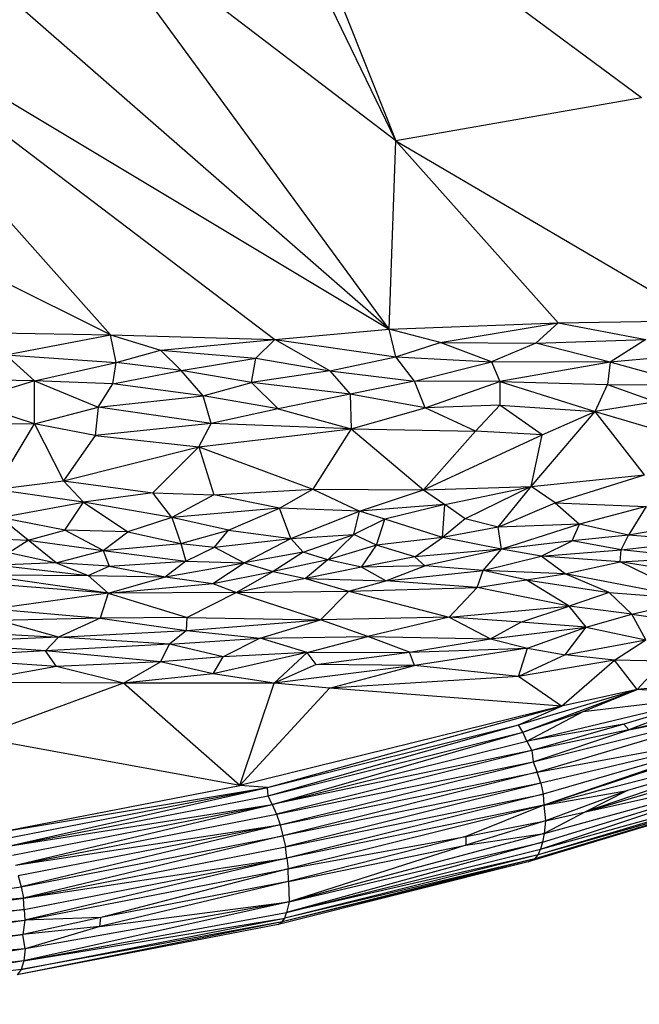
# Paper-space layout '_Trimétrica' of a CAD drawing. Header units: millimetres. Extents: x -152 to 463, y -413 to -88.
# Tile 14 of 23: x 252 to 300, y -408 to -332. Entities that reach past the tile are written whole.
import ezdxf

# ---------------------------------------------------------------- set-up
doc = ezdxf.new("R2010")
doc.units = ezdxf.units.MM

psp = doc.layouts.new('_Trimétrica')

# ---------------------------------------------------------------- linework, layer by layer
at = {"color": 7, "linetype": 'Continuous', "lineweight": 25}
for p, q in [((281.27, -341.168), (269.478, -316.79)), ((271.458, -316.44), (281.27, -341.168)), ((300.343, -337.848), (271.458, -316.44)), ((280.753, -355.781), (255.834, -321.77)), ((281.27, -341.168), (255.834, -321.77)), ((280.753, -355.781), (244.754, -324.373)), ((259.12, -356.225), (233.542, -327.464)), ((233.542, -327.464), (271.876, -356.593)), ((233.542, -327.464), (280.753, -355.781)), ((259.12, -356.225), (207.489, -330.462)), ((300.343, -337.848), (281.27, -341.168)), ((280.753, -355.781), (281.27, -341.168)), ((281.27, -341.168), (293.89, -355.29)), ((281.27, -341.168), (305.074, -355.126)), ((271.876, -356.593), (280.753, -355.781)), ((280.753, -355.781), (293.89, -355.29)), ((281.274, -357.939), (280.753, -355.781)), ((284.716, -356.808), (280.753, -355.781)), ((284.716, -356.808), (293.89, -355.29)), ((293.89, -355.29), (292.136, -356.875)), ((293.89, -355.29), (305.074, -355.126)), ((293.89, -355.29), (300.696, -356.596)), ((248.29, -356.037), (259.12, -356.225)), ((251.005, -357.762), (259.12, -356.225)), ((259.569, -358.378), (259.12, -356.225)), ((259.12, -356.225), (263.005, -357.408)), ((259.12, -356.225), (271.876, -356.593)), ((263.005, -357.408), (271.876, -356.593)), ((270.425, -358.021), (271.876, -356.593)), ((276.168, -359.012), (271.876, -356.593)), ((271.876, -356.593), (281.274, -357.939)), ((292.136, -356.875), (300.696, -356.596)), ((300.696, -356.596), (297.907, -358.337)), ((259.569, -358.378), (263.005, -357.408)), ((264.623, -358.998), (263.005, -357.408)), ((263.005, -357.408), (270.425, -358.021)), ((281.274, -357.939), (284.716, -356.808)), ((288.697, -358.304), (284.716, -356.808)), ((284.716, -356.808), (292.136, -356.875)), ((292.136, -356.875), (288.697, -358.304)), ((297.907, -358.337), (292.136, -356.875)), ((251.005, -357.762), (259.569, -358.378)), ((251.005, -357.762), (253.23, -359.781)), ((264.623, -358.998), (270.425, -358.021)), ((270.078, -359.914), (270.425, -358.021)), ((270.425, -358.021), (276.168, -359.012)), ((276.168, -359.012), (281.274, -357.939)), ((281.274, -357.939), (288.697, -358.304)), ((282.732, -359.808), (281.274, -357.939)), ((304.722, -357.735), (297.907, -358.337)), ((253.23, -359.781), (259.569, -358.378)), ((259.311, -360.035), (259.569, -358.378)), ((264.623, -358.998), (259.569, -358.378)), ((282.732, -359.808), (288.697, -358.304)), ((297.907, -358.337), (288.697, -358.304)), ((288.697, -358.304), (289.366, -359.846)), ((297.907, -358.337), (289.366, -359.846)), ((297.907, -358.337), (297.713, -360.086)), ((304.326, -360.109), (297.907, -358.337)), ((253.23, -359.781), (248.2, -359.705)), ((259.311, -360.035), (264.623, -358.998)), ((266.334, -360.965), (264.623, -358.998)), ((270.078, -359.914), (264.623, -358.998)), ((276.168, -359.012), (270.078, -359.914)), ((276.168, -359.012), (277.728, -360.826)), ((276.168, -359.012), (282.732, -359.808)), ((253.23, -359.781), (247.925, -361.403)), ((253.23, -359.781), (258.166, -361.826)), ((253.23, -363.13), (253.23, -359.781)), ((259.311, -360.035), (253.23, -359.781)), ((258.166, -361.826), (259.311, -360.035)), ((266.334, -360.965), (259.311, -360.035)), ((266.334, -360.965), (270.078, -359.914)), ((270.078, -359.914), (272.158, -361.959)), ((277.728, -360.826), (270.078, -359.914)), ((282.732, -359.808), (277.728, -360.826)), ((283.57, -361.88), (282.732, -359.808)), ((289.366, -359.846), (282.732, -359.808)), ((283.57, -361.88), (289.366, -359.846)), ((289.366, -359.846), (289.351, -361.667)), ((289.366, -359.846), (296.748, -362.179)), ((289.366, -359.846), (297.713, -360.086)), ((296.748, -362.179), (297.713, -360.086)), ((297.713, -360.086), (301.452, -361.429)), ((297.713, -360.086), (304.326, -360.109)), ((258.166, -361.826), (266.334, -360.965)), ((266.948, -363.089), (266.334, -360.965)), ((272.158, -361.959), (266.334, -360.965)), ((277.728, -360.826), (272.158, -361.959)), ((277.728, -360.826), (277.818, -363.519)), ((283.57, -361.88), (277.728, -360.826)), ((253.23, -363.13), (247.925, -361.403)), ((253.23, -363.13), (258.166, -361.826)), ((258.166, -361.826), (257.942, -364.024)), ((266.948, -363.089), (258.166, -361.826)), ((272.158, -361.959), (266.948, -363.089)), ((272.158, -361.959), (277.818, -363.519)), ((277.818, -363.519), (283.57, -361.88)), ((289.351, -361.667), (283.57, -361.88)), ((287.452, -363.705), (283.57, -361.88)), ((287.452, -363.705), (289.351, -361.667)), ((292.64, -363.991), (289.351, -361.667)), ((289.351, -361.667), (296.748, -362.179)), ((301.452, -361.429), (296.748, -362.179)), ((291.783, -367.99), (296.748, -362.179)), ((292.64, -363.991), (296.748, -362.179)), ((300.595, -367.091), (296.748, -362.179)), ((296.748, -362.179), (303.666, -364.215)), ((243.231, -363.02), (253.23, -363.13)), ((250.184, -368.212), (253.23, -363.13)), ((253.23, -363.13), (255.486, -367.558)), ((257.942, -364.024), (253.23, -363.13)), ((266.948, -363.089), (257.942, -364.024)), ((265.976, -364.913), (266.948, -363.089)), ((265.976, -364.913), (277.818, -363.519)), ((277.818, -363.519), (266.948, -363.089)), ((277.818, -363.519), (274.85, -368.205)), ((277.818, -363.519), (283.437, -368.248)), ((277.818, -363.519), (287.452, -363.705)), ((257.942, -364.024), (255.486, -367.558)), ((257.942, -364.024), (265.976, -364.913)), ((283.437, -368.248), (287.452, -363.705)), ((283.437, -368.248), (292.64, -363.991)), ((292.64, -363.991), (287.452, -363.705)), ((291.783, -367.99), (292.64, -363.991)), ((255.486, -367.558), (265.976, -364.913)), ((262.412, -368.473), (265.976, -364.913)), ((265.976, -364.913), (274.85, -368.205)), ((265.976, -364.913), (267.161, -368.626)), ((291.783, -367.99), (300.595, -367.091)), ((293.637, -369.24), (300.595, -367.091)), ((250.184, -368.212), (255.486, -367.558)), ((257.049, -369.19), (255.486, -367.558)), ((255.486, -367.558), (262.412, -368.473)), ((283.437, -368.248), (291.783, -367.99)), ((285.076, -369.376), (291.783, -367.99)), ((291.783, -367.99), (286.674, -370.504)), ((289.227, -371.127), (291.783, -367.99)), ((293.637, -369.24), (291.783, -367.99)), ((257.049, -369.19), (250.184, -368.212)), ((262.412, -368.473), (257.049, -369.19)), ((263.883, -370.396), (262.412, -368.473)), ((262.412, -368.473), (267.161, -368.626)), ((267.161, -368.626), (263.883, -370.396)), ((267.161, -368.626), (274.85, -368.205)), ((272.256, -369.672), (267.161, -368.626)), ((272.256, -369.672), (274.85, -368.205)), ((274.85, -368.205), (278.46, -369.906)), ((274.85, -368.205), (283.437, -368.248)), ((278.46, -369.906), (283.437, -368.248)), ((283.437, -368.248), (285.076, -369.376)), ((250.579, -370.389), (257.049, -369.19)), ((255.577, -371.361), (257.049, -369.19)), ((257.049, -369.19), (260.478, -371.499)), ((263.883, -370.396), (257.049, -369.19)), ((285.076, -369.376), (278.46, -369.906)), ((285.076, -369.376), (280.418, -370.522)), ((284.895, -371.951), (285.076, -369.376)), ((286.674, -370.504), (285.076, -369.376)), ((289.227, -371.127), (293.637, -369.24)), ((293.637, -369.24), (295.55, -370.897)), ((293.637, -369.24), (300.719, -369.528)), ((300.719, -369.528), (295.55, -370.897)), ((300.719, -369.528), (299.344, -371.763)), ((252.751, -372.136), (250.579, -370.389)), ((255.577, -371.361), (250.579, -370.389)), ((263.883, -370.396), (260.478, -371.499)), ((272.256, -369.672), (263.883, -370.396)), ((263.883, -370.396), (264.598, -372.409)), ((268.288, -371.363), (263.883, -370.396)), ((268.288, -371.363), (272.256, -369.672)), ((273.122, -372.006), (272.256, -369.672)), ((278.46, -369.906), (272.256, -369.672)), ((273.122, -372.006), (278.46, -369.906)), ((278.013, -371.698), (278.46, -369.906)), ((280.418, -370.522), (278.46, -369.906)), ((280.418, -370.522), (278.013, -371.698)), ((279.788, -372.533), (280.418, -370.522)), ((284.895, -371.951), (280.418, -370.522)), ((286.674, -370.504), (284.895, -371.951)), ((289.227, -371.127), (284.895, -371.951)), ((289.227, -371.127), (286.674, -370.504)), ((295.55, -370.897), (289.227, -371.127)), ((289.475, -372.856), (289.227, -371.127)), ((295.55, -370.897), (289.475, -372.856)), ((294.967, -372.2), (295.55, -370.897)), ((299.344, -371.763), (295.55, -370.897)), ((304.366, -370.908), (299.344, -371.763)), ((252.751, -372.136), (255.577, -371.361)), ((258.556, -372.946), (255.577, -371.361)), ((260.478, -371.499), (255.577, -371.361)), ((258.556, -372.946), (260.478, -371.499)), ((260.478, -371.499), (264.598, -372.409)), ((264.598, -372.409), (268.288, -371.363)), ((267.201, -372.7), (268.288, -371.363)), ((268.288, -371.363), (273.122, -372.006)), ((273.122, -372.006), (278.013, -371.698)), ((274.086, -373.083), (278.013, -371.698)), ((278.013, -371.698), (276.011, -373.676)), ((279.788, -372.533), (278.013, -371.698)), ((299.344, -371.763), (294.967, -372.2)), ((298.772, -372.894), (299.344, -371.763)), ((304.692, -372.198), (299.344, -371.763)), ((247.126, -371.951), (252.751, -372.136)), ((251.232, -373.097), (252.751, -372.136)), ((254.92, -373.894), (252.751, -372.136)), ((252.751, -372.136), (258.556, -372.946)), ((258.556, -372.946), (264.598, -372.409)), ((264.598, -372.409), (264.974, -373.773)), ((264.598, -372.409), (267.201, -372.7)), ((267.201, -372.7), (273.122, -372.006)), ((269.504, -373.908), (273.122, -372.006)), ((273.122, -372.006), (274.086, -373.083)), ((279.788, -372.533), (276.011, -373.676)), ((278.627, -374.242), (279.788, -372.533)), ((284.895, -371.951), (279.788, -372.533)), ((282.748, -373.446), (279.788, -372.533)), ((282.748, -373.446), (284.895, -371.951)), ((289.475, -372.856), (284.895, -371.951)), ((294.967, -372.2), (289.475, -372.856)), ((292.554, -373.387), (294.967, -372.2)), ((298.772, -372.894), (294.967, -372.2)), ((298.772, -372.894), (304.692, -372.198)), ((251.232, -373.097), (254.92, -373.894)), ((254.92, -373.894), (258.556, -372.946)), ((258.556, -372.946), (264.974, -373.773)), ((258.556, -372.946), (259.016, -374.161)), ((264.974, -373.773), (267.201, -372.7)), ((267.201, -372.7), (269.504, -373.908)), ((274.086, -373.083), (269.504, -373.908)), ((274.086, -373.083), (271.747, -374.569)), ((276.011, -373.676), (274.086, -373.083)), ((282.748, -373.446), (278.627, -374.242)), ((289.475, -372.856), (282.748, -373.446)), ((283.539, -374.132), (282.748, -373.446)), ((289.475, -372.856), (283.539, -374.132)), ((288.053, -374.49), (289.475, -372.856)), ((288.053, -374.49), (292.554, -373.387)), ((292.554, -373.387), (289.475, -372.856)), ((292.554, -373.387), (298.772, -372.894)), ((294.428, -374.763), (292.554, -373.387)), ((298.693, -373.822), (292.554, -373.387)), ((298.693, -373.822), (298.772, -372.894)), ((304.498, -373.521), (298.772, -372.894)), ((254.92, -373.894), (250.441, -374.088)), ((250.441, -374.088), (257.4, -374.901)), ((254.92, -373.894), (257.4, -374.901)), ((259.016, -374.161), (254.92, -373.894)), ((257.4, -374.901), (259.016, -374.161)), ((259.016, -374.161), (264.974, -373.773)), ((259.016, -374.161), (263.405, -374.995)), ((264.974, -373.773), (263.405, -374.995)), ((263.405, -374.995), (269.504, -373.908)), ((264.974, -373.773), (269.504, -373.908)), ((267.081, -375.498), (269.504, -373.908)), ((269.504, -373.908), (271.747, -374.569)), ((276.011, -373.676), (271.747, -374.569)), ((276.011, -373.676), (274.28, -375.11)), ((278.627, -374.242), (276.011, -373.676)), ((283.539, -374.132), (278.627, -374.242)), ((280.517, -375.293), (283.539, -374.132)), ((288.053, -374.49), (283.539, -374.132)), ((294.428, -374.763), (298.693, -373.822)), ((298.693, -373.822), (304.498, -373.521)), ((308.501, -375.415), (298.693, -373.822)), ((304.57, -376.722), (298.693, -373.822)), ((258.944, -376.25), (249.089, -374.836)), ((249.089, -374.836), (257.4, -374.901)), ((257.4, -374.901), (258.944, -376.25)), ((257.4, -374.901), (263.405, -374.995)), ((267.081, -375.498), (271.747, -374.569)), ((271.747, -374.569), (268.907, -376.217)), ((271.747, -374.569), (274.28, -375.11)), ((278.627, -374.242), (274.28, -375.11)), ((280.517, -375.293), (278.627, -374.242)), ((280.517, -375.293), (288.053, -374.49)), ((287.596, -375.818), (288.053, -374.49)), ((291.391, -375.224), (288.053, -374.49)), ((294.428, -374.763), (288.053, -374.49)), ((291.391, -375.224), (294.428, -374.763)), ((297.845, -376.206), (294.428, -374.763)), ((304.57, -376.722), (294.428, -374.763)), ((258.944, -376.25), (248.738, -375.462)), ((258.944, -376.25), (263.405, -374.995)), ((258.944, -376.25), (267.081, -375.498)), ((263.405, -374.995), (267.081, -375.498)), ((267.081, -375.498), (268.907, -376.217)), ((274.28, -375.11), (268.907, -376.217)), ((274.28, -375.11), (277.641, -376.098)), ((274.28, -375.11), (280.517, -375.293)), ((277.641, -376.098), (280.517, -375.293)), ((287.596, -375.818), (280.517, -375.293)), ((287.596, -375.818), (291.391, -375.224)), ((291.391, -375.224), (297.845, -376.206)), ((294.73, -377.266), (291.391, -375.224)), ((258.944, -376.25), (250.036, -377.484)), ((258.944, -376.25), (258.326, -378.187)), ((268.907, -376.217), (258.944, -376.25)), ((258.944, -376.25), (265.084, -378.141)), ((268.907, -376.217), (265.084, -378.141)), ((268.907, -376.217), (277.641, -376.098)), ((268.907, -376.217), (275.432, -378.318)), ((275.432, -378.318), (277.641, -376.098)), ((277.641, -376.098), (287.596, -375.818)), ((277.641, -376.098), (285.41, -378.127)), ((285.41, -378.127), (287.596, -375.818)), ((294.73, -377.266), (287.596, -375.818)), ((297.845, -376.206), (294.73, -377.266)), ((297.845, -376.206), (299.606, -377.878)), ((297.845, -376.206), (304.57, -376.722)), ((285.41, -378.127), (294.73, -377.266)), ((290.99, -378.503), (294.73, -377.266)), ((296.049, -378.887), (294.73, -377.266)), ((299.606, -377.878), (294.73, -377.266)), ((299.606, -377.878), (304.57, -376.722)), ((250.036, -377.484), (258.326, -378.187)), ((296.049, -378.887), (299.606, -377.878)), ((299.606, -377.878), (305.156, -378.691)), ((300.69, -379.869), (299.606, -377.878)), ((258.326, -378.187), (250.471, -378.381)), ((255.102, -379.662), (250.471, -378.381)), ((258.326, -378.187), (255.102, -379.662)), ((265.084, -378.141), (258.326, -378.187)), ((258.326, -378.187), (265.022, -379.145)), ((265.022, -379.145), (265.084, -378.141)), ((265.022, -379.145), (275.432, -378.318)), ((265.084, -378.141), (275.432, -378.318)), ((270.745, -379.742), (275.432, -378.318)), ((285.41, -378.127), (275.432, -378.318)), ((279.107, -379.614), (275.432, -378.318)), ((285.41, -378.127), (279.107, -379.614)), ((285.41, -378.127), (288.632, -379.809)), ((290.99, -378.503), (285.41, -378.127)), ((288.632, -379.809), (290.99, -378.503)), ((296.049, -378.887), (290.99, -378.503)), ((247.38, -379.239), (255.102, -379.662)), ((255.102, -379.662), (265.022, -379.145)), ((265.022, -379.145), (263.702, -380.222)), ((265.022, -379.145), (270.745, -379.742)), ((288.632, -379.809), (296.049, -378.887)), ((291.5, -380.533), (296.049, -378.887)), ((294.423, -381.044), (296.049, -378.887)), ((296.049, -378.887), (300.69, -379.869)), ((255.102, -379.662), (245.084, -380.139)), ((254.086, -380.721), (245.084, -380.139)), ((254.086, -380.721), (255.102, -379.662)), ((263.702, -380.222), (254.086, -380.721)), ((263.702, -380.222), (255.102, -379.662)), ((263.012, -381.594), (263.702, -380.222)), ((263.702, -380.222), (270.745, -379.742)), ((267.885, -381.191), (263.702, -380.222)), ((270.745, -379.742), (267.885, -381.191)), ((270.745, -379.742), (279.107, -379.614)), ((274.389, -380.858), (270.745, -379.742)), ((274.389, -380.858), (279.107, -379.614)), ((282.34, -380.836), (279.107, -379.614)), ((279.107, -379.614), (288.632, -379.809)), ((282.34, -380.836), (288.632, -379.809)), ((288.632, -379.809), (291.5, -380.533)), ((294.423, -381.044), (300.69, -379.869)), ((298.254, -381.446), (300.69, -379.869)), ((254.086, -380.721), (244.892, -381.261)), ((254.941, -381.949), (254.086, -380.721)), ((263.012, -381.594), (254.086, -380.721)), ((274.389, -380.858), (267.097, -382.527)), ((274.389, -380.858), (267.885, -381.191)), ((271.832, -383.244), (274.389, -380.858)), ((274.389, -380.858), (282.34, -380.836)), ((275.088, -381.781), (274.389, -380.858)), ((275.088, -381.781), (282.34, -380.836)), ((282.34, -380.836), (291.5, -380.533)), ((282.74, -381.858), (282.34, -380.836)), ((291.5, -380.533), (282.74, -381.858)), ((290.807, -382.727), (291.5, -380.533)), ((294.423, -381.044), (290.807, -382.727)), ((291.5, -380.533), (294.423, -381.044)), ((298.254, -381.446), (294.423, -381.044)), ((254.941, -381.949), (244.892, -381.261)), ((263.012, -381.594), (254.941, -381.949)), ((260.143, -383.25), (263.012, -381.594)), ((267.885, -381.191), (263.012, -381.594)), ((267.097, -382.527), (263.012, -381.594)), ((267.097, -382.527), (267.885, -381.191)), ((275.088, -381.781), (271.832, -383.244)), ((282.74, -381.858), (275.088, -381.781)), ((298.254, -381.446), (290.807, -382.727)), ((294.13, -385.036), (298.254, -381.446)), ((300.019, -383.739), (298.254, -381.446)), ((302.021, -381.542), (298.254, -381.446)), ((300.019, -383.739), (302.021, -381.542)), ((254.941, -381.949), (248.159, -383.174)), ((260.143, -383.25), (254.941, -381.949)), ((267.097, -382.527), (260.143, -383.25)), ((271.832, -383.244), (267.097, -382.527)), ((282.74, -381.858), (271.832, -383.244)), ((276.129, -383.638), (282.74, -381.858)), ((290.807, -382.727), (282.74, -381.858)), ((260.143, -383.25), (248.159, -383.174)), ((260.143, -383.25), (248.738, -387.437)), ((271.832, -383.244), (260.143, -383.25)), ((269.172, -391.187), (260.143, -383.25)), ((269.172, -391.187), (271.832, -383.244)), ((276.129, -383.638), (271.832, -383.244)), ((290.807, -382.727), (276.129, -383.638)), ((294.13, -385.036), (290.807, -382.727)), ((269.172, -391.187), (276.129, -383.638)), ((294.13, -385.036), (276.129, -383.638)), ((290.799, -386.464), (300.019, -383.739)), ((291.15, -387.047), (300.019, -383.739)), ((300.019, -383.739), (294.13, -385.036)), ((295.831, -385.427), (300.019, -383.739)), ((302.788, -383.456), (300.019, -383.739)), ((306.395, -384.175), (300.019, -383.739)), ((291.455, -387.732), (306.395, -384.175)), ((291.953, -389.33), (311.502, -384.426)), ((292.256, -390.152), (311.502, -384.426)), ((295.831, -385.427), (306.395, -384.175)), ((306.395, -384.175), (298.983, -386.422)), ((306.395, -384.175), (299.377, -386.861)), ((299.377, -386.861), (311.502, -384.426)), ((294.13, -385.036), (269.172, -391.187)), ((271.311, -391.33), (294.13, -385.036)), ((290.799, -386.464), (294.13, -385.036)), ((291.15, -387.047), (295.831, -385.427)), ((291.455, -387.732), (295.831, -385.427)), ((306.508, -385.291), (299.377, -386.861)), ((298.983, -386.422), (291.455, -387.732)), ((298.983, -386.422), (291.849, -388.468)), ((312.068, -386.29), (292.774, -392.706)), ((299.377, -386.861), (298.983, -386.422)), ((271.311, -391.33), (290.799, -386.464)), ((271.375, -391.976), (290.799, -386.464)), ((271.375, -391.976), (291.15, -387.047)), ((271.694, -392.651), (291.15, -387.047)), ((291.15, -387.047), (290.799, -386.464)), ((291.455, -387.732), (291.15, -387.047)), ((299.377, -386.861), (291.849, -388.468)), ((291.953, -389.33), (299.377, -386.861)), ((292.256, -390.152), (309.732, -386.9)), ((309.732, -386.9), (292.546, -390.994)), ((309.732, -386.9), (292.714, -391.85)), ((309.732, -386.9), (292.774, -392.706)), ((269.172, -391.187), (248.738, -387.437)), ((271.694, -392.651), (291.455, -387.732)), ((291.455, -387.732), (291.849, -388.468)), ((312.048, -387.759), (292.774, -392.706)), ((312.048, -387.759), (296.014, -393.225)), ((312.048, -387.759), (299.263, -391.569)), ((291.849, -388.468), (271.694, -392.651)), ((291.849, -388.468), (272.014, -393.399)), ((291.849, -388.468), (291.953, -389.33)), ((296.014, -393.225), (312.049, -388.453)), ((272.014, -393.399), (291.953, -389.33)), ((272.296, -394.216), (291.953, -389.33)), ((291.953, -389.33), (292.256, -390.152)), ((272.296, -394.216), (292.256, -390.152)), ((292.256, -390.152), (272.517, -395.069)), ((292.546, -390.994), (292.256, -390.152)), ((292.51, -396.125), (311.959, -389.64)), ((292.668, -395.574), (311.959, -389.64)), ((292.802, -394.911), (311.959, -389.64)), ((296.014, -393.225), (311.959, -389.64)), ((292.546, -390.994), (272.517, -395.069)), ((292.546, -390.994), (272.705, -395.936)), ((311.52, -390.826), (292.316, -396.555)), ((292.51, -396.125), (311.52, -390.826)), ((292.546, -390.994), (292.714, -391.85)), ((250.329, -394.825), (269.172, -391.187)), ((250.329, -394.825), (271.311, -391.33)), ((250.99, -395.285), (271.311, -391.33)), ((251.197, -395.894), (271.311, -391.33)), ((271.311, -391.33), (269.172, -391.187)), ((271.375, -391.976), (271.311, -391.33)), ((292.774, -392.706), (299.263, -391.569)), ((299.263, -391.569), (292.898, -393.914)), ((299.263, -391.569), (296.014, -393.225)), ((251.197, -395.894), (271.375, -391.976)), ((271.694, -392.651), (271.375, -391.976)), ((272.705, -395.936), (292.714, -391.85)), ((292.714, -391.85), (272.815, -396.816)), ((308.398, -391.971), (292.076, -396.867)), ((308.398, -391.971), (292.316, -396.555)), ((292.714, -391.85), (292.774, -392.706)), ((251.197, -395.894), (271.694, -392.651)), ((251.514, -396.583), (271.694, -392.651)), ((251.759, -397.357), (271.694, -392.651)), ((271.694, -392.651), (272.014, -393.399)), ((292.774, -392.706), (272.815, -396.816)), ((292.774, -392.706), (272.915, -397.638)), ((292.774, -392.706), (286.702, -395.123)), ((305.942, -392.77), (291.544, -397.097)), ((305.942, -392.77), (292.076, -396.867)), ((292.774, -392.706), (292.898, -393.914)), ((296.014, -393.225), (292.802, -394.911)), ((292.898, -393.914), (296.014, -393.225)), ((251.759, -397.357), (272.014, -393.399)), ((272.014, -393.399), (272.296, -394.216)), ((286.702, -395.123), (292.898, -393.914)), ((292.898, -393.914), (286.71, -395.818)), ((292.898, -393.914), (292.802, -394.911)), ((251.759, -397.357), (272.296, -394.216)), ((272.296, -394.216), (251.962, -398.188)), ((272.296, -394.216), (252.209, -399.039)), ((272.296, -394.216), (272.517, -395.069)), ((252.209, -399.039), (272.517, -395.069)), ((272.517, -395.069), (252.368, -399.917)), ((272.517, -395.069), (272.705, -395.936)), ((292.668, -395.574), (272.803, -401.04)), ((272.915, -397.638), (286.702, -395.123)), ((286.702, -395.123), (272.937, -398.616)), ((292.802, -394.911), (272.992, -400.202)), ((272.992, -400.202), (292.668, -395.574)), ((286.702, -395.123), (286.71, -395.818)), ((286.71, -395.818), (292.802, -394.911)), ((292.668, -395.574), (292.51, -396.125)), ((292.802, -394.911), (292.668, -395.574)), ((252.368, -399.917), (272.705, -395.936)), ((272.815, -396.816), (272.705, -395.936)), ((272.803, -401.04), (292.51, -396.125)), ((272.937, -398.616), (286.71, -395.818)), ((286.71, -395.818), (272.992, -400.202)), ((292.316, -396.555), (292.51, -396.125)), ((252.368, -399.917), (272.815, -396.816)), ((252.427, -400.79), (272.815, -396.816)), ((272.815, -396.816), (252.491, -401.633)), ((291.544, -397.097), (272.149, -401.969)), ((292.076, -396.867), (272.462, -401.762)), ((291.544, -397.097), (272.462, -401.762)), ((292.316, -396.555), (272.658, -401.463)), ((292.076, -396.867), (272.658, -401.463)), ((292.316, -396.555), (272.803, -401.04)), ((272.815, -396.816), (272.915, -397.638)), ((291.544, -397.097), (292.076, -396.867)), ((292.076, -396.867), (292.316, -396.555)), ((252.491, -401.633), (272.915, -397.638)), ((272.915, -397.638), (258.378, -401.407)), ((272.937, -398.616), (272.915, -397.638)), ((251.962, -398.188), (252.209, -399.039)), ((272.937, -398.616), (258.297, -402.111)), ((272.937, -398.616), (258.378, -401.407)), ((272.937, -398.616), (272.992, -400.202)), ((231.305, -401.911), (252.209, -399.039)), ((252.209, -399.039), (252.368, -399.917)), ((252.368, -399.917), (231.305, -401.911)), ((231.402, -402.801), (252.368, -399.917)), ((252.427, -400.79), (252.368, -399.917)), ((231.402, -402.801), (252.427, -400.79)), ((252.427, -400.79), (231.506, -403.677)), ((272.992, -400.202), (252.402, -404.785)), ((252.427, -400.79), (252.491, -401.633)), ((272.992, -400.202), (252.514, -403.846)), ((258.297, -402.111), (272.992, -400.202)), ((272.992, -400.202), (272.803, -401.04)), ((231.506, -403.677), (252.491, -401.633)), ((231.624, -404.549), (252.491, -401.633)), ((252.203, -405.45), (272.658, -401.463)), ((258.378, -401.407), (252.32, -402.744)), ((252.491, -401.633), (252.32, -402.744)), ((252.402, -404.785), (272.803, -401.04)), ((252.402, -404.785), (272.658, -401.463)), ((258.378, -401.407), (252.491, -401.633)), ((258.297, -402.111), (258.378, -401.407)), ((272.462, -401.762), (272.658, -401.463)), ((272.658, -401.463), (272.803, -401.04)), ((272.462, -401.762), (251.898, -405.869)), ((272.149, -401.969), (251.898, -405.869)), ((272.462, -401.762), (252.203, -405.45)), ((258.297, -402.111), (252.32, -402.744)), ((258.297, -402.111), (252.514, -403.846)), ((272.149, -401.969), (272.462, -401.762)), ((231.624, -404.549), (252.32, -402.744)), ((252.32, -402.744), (231.7, -405.672)), ((241.921, -404.102), (252.32, -402.744)), ((252.514, -403.846), (252.32, -402.744)), ((252.514, -403.846), (231.637, -407.088)), ((252.514, -403.846), (231.7, -405.672)), ((252.514, -403.846), (252.402, -404.785)), ((252.402, -404.785), (231.299, -408.149)), ((252.203, -405.45), (231.299, -408.149)), ((252.402, -404.785), (231.637, -407.088)), ((252.203, -405.45), (251.898, -405.869)), ((252.402, -404.785), (252.203, -405.45))]:
    psp.add_line(p, q, dxfattribs=at)

doc.saveas('drawing.dxf')
